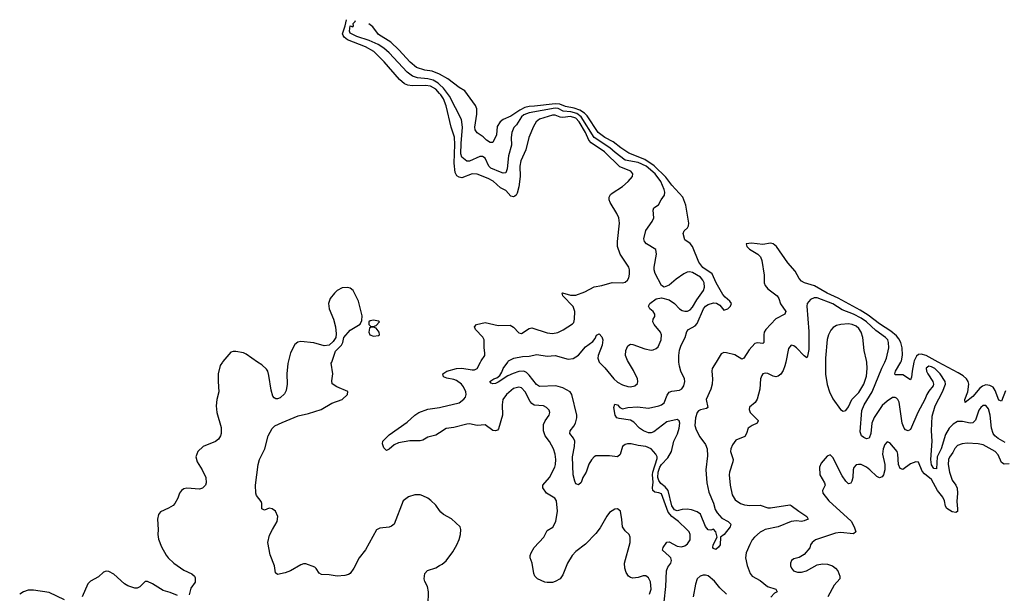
# Model space of a CAD drawing. Header units: inches. Extents: x 2293880 to 2522759, y 823965 to 1006879.
# Tile 188 of 256: x 2346764 to 2354352, y 998217 to 1002638. Entities that reach past the tile are written whole.
import ezdxf

# ---------------------------------------------------------------- set-up
doc = ezdxf.new("R2010")
doc.units = ezdxf.units.IN
doc.header["$MEASUREMENT"] = 0
for name, color, linetype in [('C3040', 7, 'Continuous'), ('C3050', 7, 'Continuous'), ('C3949', 7, 'Continuous'), ('C3959', 7, 'Continuous')]:
    doc.layers.add(name, color=color, linetype=linetype)

msp = doc.modelspace()

# ---------------------------------------------------------------- linework, layer by layer
at = {"layer": 'C3040', "color": 5}
for points, elevation in [([(2350000, 1002069.9), (2349970, 1002102.5), (2349930, 1002124.7), (2349890, 1002130.2), (2349788.7, 1002128.7), (2349753.9, 1002133.9), (2349730, 1002144.2), (2349690, 1002176.8), (2349572.4, 1002312.4), (2349492.6, 1002392.6), (2349427.6, 1002430), (2349290, 1002482.9), (2349263.7, 1002503.7), (2349255.9, 1002515.9), (2349251.1, 1002530), (2349272.2, 1002590), (2349283.2, 1002638.3)], 180), ([(2350000, 1002139.9), (2349989.8, 1002149.8), (2349950, 1002171.7), (2349910, 1002181.3), (2349829.2, 1002189.2), (2349790, 1002202), (2349750, 1002234), (2349610, 1002383.9), (2349570, 1002419.9), (2349526.2, 1002446.2), (2349457.9, 1002477.9), (2349363, 1002510), (2349310, 1002533.6), (2349305.2, 1002550), (2349310, 1002590.4), (2349330, 1002584), (2349335.1, 1002590), (2349333.3, 1002610), (2349350, 1002624.2), (2349350.8, 1002633.3)], 160), ([(2350000, 1002218.9), (2349999.3, 1002219.3), (2349941.9, 1002241.9), (2349885.2, 1002250), (2349822.6, 1002270), (2349772.4, 1002310), (2349685.1, 1002405.1), (2349623.8, 1002463.8), (2349530, 1002524.2), (2349484.3, 1002584.3), (2349453.3, 1002606.8)], 140), ([(2349168.2, 1000000), (2349197.5, 1000082.5), (2349244, 1000130), (2349253.2, 1000150), (2349262, 1000190), (2349310, 1000246), (2349388.4, 1000291.6), (2349400.4, 1000319.6), (2349404, 1000356), (2349374.5, 1000470), (2349333.2, 1000550), (2349310, 1000568.9), (2349290, 1000575.2), (2349248.3, 1000571.8), (2349210, 1000550.9), (2349188.7, 1000530), (2349157.6, 1000490), (2349143.7, 1000450), (2349148.4, 1000410), (2349183, 1000330), (2349197.1, 1000270), (2349202.8, 1000217.2), (2349201, 1000190), (2349180.7, 1000159.3), (2349150, 1000129.2), (2349110, 1000125.1), (2349030, 1000148.3), (2348930, 1000157.4), (2348907.9, 1000152.1), (2348885.4, 1000134.6), (2348850.2, 1000069.8), (2348832.8, 1000000)], 220), ([(2348597.7, 1000000), (2348510, 1000061.3), (2348488.7, 1000070), (2348430, 1000080.5), (2348410, 1000082), (2348390, 1000075.1), (2348330, 1000005.2), (2348326.7, 1000000)], 220)]:
    msp.add_lwpolyline(points, dxfattribs=dict(at, elevation=elevation))
at = {"layer": 'C3040', "color": 5, "elevation": 220}
for points in [[(2349490, 1000322), (2349463.6, 1000316.4), (2349454, 1000310), (2349454, 1000290), (2349470, 1000274), (2349490, 1000274), (2349510, 1000282), (2349538, 1000310), (2349530, 1000315.3)], [(2349490, 1000269), (2349471.1, 1000268.9), (2349459.6, 1000260.4), (2349454.8, 1000230), (2349461, 1000210), (2349490, 1000198), (2349530, 1000204), (2349536, 1000210), (2349534.5, 1000230), (2349510, 1000262)]]:
    msp.add_lwpolyline(points, close=True, dxfattribs=at)
at = {"layer": 'C3050', "color": 5}
for points, elevation in [([(2351844.6, 1000000), (2351843.2, 1000010), (2351844.1, 1000050), (2351849.9, 1000090.1), (2351861.9, 1000130), (2351893.7, 1000190), (2351904.5, 1000235.5), (2351918, 1000250), (2351970, 1000280.1), (2351983.8, 1000296.2), (2352032.9, 1000410), (2352049.8, 1000430.2), (2352070, 1000444.1), (2352110, 1000456), (2352133.8, 1000453.8), (2352158.4, 1000438.4), (2352190, 1000398.5), (2352220.4, 1000410), (2352242.3, 1000430), (2352249.8, 1000450), (2352237.6, 1000470), (2352199.6, 1000499.6), (2352181.5, 1000521.5), (2352131.7, 1000610), (2352100.9, 1000680.9), (2352029.7, 1000729.7), (2351996.7, 1000770), (2351950, 1000891.5), (2351930, 1000913.3), (2351890, 1000940.9), (2351876, 1000990), (2351885.5, 1001010), (2351910, 1001033.4), (2351918.1, 1001050), (2351920.6, 1001070), (2351896.9, 1001210), (2351875.7, 1001270), (2351790, 1001363.1), (2351743.5, 1001423.5), (2351653.1, 1001513.1), (2351582, 1001562), (2351459.4, 1001610), (2351397, 1001650), (2351336.4, 1001696.4), (2351272.1, 1001730), (2351222.9, 1001770), (2351136.7, 1001896.7), (2351117.9, 1001917.9), (2351081.3, 1001941.3), (2351037.5, 1001957.5), (2350970, 1001969.1), (2350926.4, 1001986.4), (2350890, 1001990.4), (2350730.6, 1001970.6), (2350690, 1001969.4), (2350657.9, 1001962.1), (2350618.6, 1001941.4), (2350550, 1001895.2), (2350490.9, 1001869.1), (2350467.2, 1001850), (2350444.7, 1001815.3), (2350438, 1001750), (2350410, 1001692.7), (2350390, 1001691.5), (2350360.7, 1001710), (2350335.4, 1001735.4), (2350290, 1001765.6), (2350273, 1001790), (2350271, 1001811), (2350286, 1001910), (2350286, 1001950), (2350275.9, 1001975.9), (2350194, 1002090), (2350150, 1002116.3), (2350062.9, 1002182.9), (2350000, 1002218.9)], 140), ([(2351455.8, 1000000), (2351449, 1000011), (2351431.8, 1000050), (2351436.2, 1000090), (2351450, 1000126), (2351470, 1000136.3), (2351490, 1000134.9), (2351581.8, 1000101.8), (2351630, 1000091.8), (2351646.6, 1000093.4), (2351670, 1000103.8), (2351683.5, 1000116.5), (2351708.6, 1000171.4), (2351709.8, 1000210), (2351701.7, 1000230), (2351654.3, 1000290), (2351644, 1000310), (2351646.3, 1000330), (2351657.6, 1000350), (2351659.6, 1000370), (2351645.1, 1000390), (2351620.7, 1000410), (2351609.6, 1000430), (2351619.6, 1000450), (2351670, 1000486.7), (2351710, 1000495.5), (2351770, 1000480.3), (2351810, 1000450.2), (2351848.6, 1000410), (2351870, 1000396.4), (2351890, 1000390.7), (2351910, 1000392.2), (2351930, 1000402.7), (2351950, 1000423.6), (2351981.7, 1000478.3), (2352034.6, 1000550), (2352042.6, 1000577.4), (2352038.5, 1000610), (2352029.2, 1000630), (2352010, 1000652.9), (2351950, 1000690.6), (2351924.9, 1000695.1), (2351907.4, 1000692.6), (2351881.3, 1000678.7), (2351822, 1000638), (2351768.3, 1000591.7), (2351730, 1000576), (2351710, 1000589.2), (2351661.5, 1000681.5), (2351653.2, 1000710), (2351652.6, 1000730), (2351671.7, 1000830), (2351666.9, 1000866.9), (2351594, 1000910), (2351578, 1000930), (2351575.1, 1000950), (2351590, 1001014.8), (2351638, 1001082), (2351649.7, 1001110), (2351645.4, 1001170), (2351651.3, 1001188.7), (2351687.6, 1001212.4), (2351706.6, 1001250), (2351733.6, 1001286.4), (2351735.8, 1001310), (2351730.7, 1001329.3), (2351706.1, 1001390), (2351660.6, 1001450), (2351590.6, 1001510), (2351530, 1001536.9), (2351430, 1001556.2), (2351353.8, 1001613.7), (2351311.9, 1001651.9), (2351190.9, 1001730), (2351091.9, 1001890), (2351056.3, 1001916.3), (2351011.8, 1001928.2), (2350952.3, 1001932.3), (2350912.9, 1001952.9), (2350890, 1001957.4), (2350690, 1001920.7), (2350650, 1001905.6), (2350631.6, 1001890), (2350592, 1001828), (2350573.1, 1001806.9), (2350555.6, 1001770), (2350550.6, 1001730), (2350554.6, 1001670), (2350531.8, 1001590), (2350521.5, 1001490), (2350510, 1001457.2), (2350490, 1001456), (2350470, 1001462.4), (2350394.6, 1001494.6), (2350379.3, 1001510), (2350350, 1001569.8), (2350330, 1001584.2), (2350310, 1001583), (2350229.1, 1001549.1), (2350209.2, 1001549.2), (2350170, 1001579.2), (2350163.8, 1001603.8), (2350165, 1001685), (2350175.2, 1001810), (2350168.5, 1001868.5), (2350075.3, 1002050), (2350030.5, 1002110.5), (2350000, 1002139.9)], 160), ([(2350314.4, 1000000), (2350319.3, 1000010), (2350347.3, 1000050), (2350349.8, 1000070), (2350342.5, 1000110), (2350343.1, 1000170), (2350332.7, 1000192.7), (2350276.8, 1000250), (2350269.8, 1000270), (2350285.1, 1000290), (2350350, 1000304.8), (2350450, 1000281.6), (2350543.9, 1000283.9), (2350569.4, 1000269.4), (2350610, 1000224.2), (2350630, 1000220.3), (2350690, 1000259.6), (2350710, 1000263.2), (2350830, 1000225.4), (2350870, 1000220.7), (2350910, 1000227.1), (2350952.7, 1000247.3), (2351025.4, 1000294.6), (2351034.2, 1000305.8), (2351040.3, 1000330), (2351042, 1000390), (2351030, 1000427.2), (2350949.8, 1000510), (2350944.5, 1000530), (2350947.6, 1000532.4), (2351010, 1000516.3), (2351050, 1000515.2), (2351119.3, 1000540.7), (2351190, 1000578.2), (2351250.6, 1000589.4), (2351330, 1000614), (2351410, 1000610.4), (2351430, 1000614.9), (2351447, 1000630), (2351458, 1000650), (2351462.8, 1000677.2), (2351462.6, 1000710), (2351457.4, 1000730), (2351390.6, 1000830.6), (2351371.6, 1000890), (2351369.8, 1000930), (2351385.6, 1001070), (2351380.9, 1001110), (2351365.7, 1001145.7), (2351313.7, 1001230), (2351306.9, 1001250), (2351306.6, 1001270), (2351316.9, 1001290), (2351330, 1001302), (2351410, 1001353.1), (2351453.3, 1001390), (2351486, 1001430), (2351489.6, 1001450), (2351473.6, 1001470), (2351390, 1001504), (2351270, 1001621), (2351168.6, 1001688.6), (2351150.3, 1001710.3), (2351123.5, 1001770), (2351075.1, 1001850), (2351050, 1001878.2), (2351010, 1001891.6), (2350950, 1001883.8), (2350930, 1001886.2), (2350890, 1001903), (2350870, 1001902.5), (2350770, 1001871.2), (2350744.7, 1001850), (2350724.2, 1001815.8), (2350688.9, 1001731.1), (2350665.3, 1001634.7), (2350625.7, 1001550), (2350617.8, 1001510), (2350621.6, 1001430), (2350611.8, 1001350), (2350598.2, 1001301.8), (2350590, 1001286), (2350580.8, 1001279.2), (2350570, 1001272.9), (2350550, 1001278.6), (2350510, 1001320.6), (2350470, 1001343.6), (2350413.6, 1001393.6), (2350374.1, 1001414.1), (2350290, 1001446.9), (2350250, 1001450.9), (2350170, 1001420.3), (2350150, 1001423.9), (2350133.7, 1001433.7), (2350119.9, 1001459.9), (2350111.7, 1001531.7), (2350117, 1001677), (2350113.8, 1001733.8), (2350090, 1001811.2), (2350050, 1001974.7), (2350030, 1002029), (2350010, 1002059.1), (2350000, 1002069.9)], 180), ([(2353553.7, 1000000), (2353559.5, 1000010), (2353567.3, 1000052.7), (2353564.6, 1000110), (2353555, 1000150), (2353539.3, 1000179.3), (2353521.1, 1000201.1), (2353477.6, 1000237.6), (2353390, 1000293.7), (2353301.6, 1000361.6), (2353240.5, 1000400.5), (2353072.1, 1000492.1), (2352985.7, 1000530), (2352890, 1000587.7), (2352811.2, 1000611.2), (2352790, 1000622), (2352770, 1000644), (2352739.5, 1000699.5), (2352684.8, 1000764.8), (2352597.6, 1000890), (2352570, 1000911.8), (2352550, 1000914.8), (2352490, 1000905.1), (2352404.2, 1000915.8), (2352363, 1000910), (2352366.5, 1000890), (2352387.3, 1000870), (2352451.2, 1000831.2), (2352472.9, 1000810), (2352482.3, 1000782.3), (2352500.3, 1000670), (2352500.8, 1000610), (2352508.3, 1000590), (2352530, 1000565.1), (2352601.6, 1000510), (2352613.4, 1000490), (2352627.4, 1000447.4), (2352667.6, 1000390), (2352663.4, 1000376.6), (2352660.3, 1000370), (2352590, 1000332.2), (2352514.6, 1000250), (2352502.4, 1000230), (2352498.3, 1000210), (2352499.5, 1000150), (2352490, 1000143.5), (2352450, 1000148), (2352430, 1000142.8), (2352385.5, 1000094.5), (2352345.5, 1000030), (2352330, 1000021.7), (2352275.9, 1000055.9), (2352210, 1000071.4), (2352190, 1000072.9), (2352170, 1000063.1), (2352131.8, 1000000)], 140), ([(2353430.8, 1000000), (2353445.2, 1000030), (2353462, 1000110), (2353459.9, 1000150), (2353453.5, 1000170), (2353437.5, 1000190), (2353361.7, 1000241.7), (2353289.1, 1000310), (2353250, 1000338.4), (2353190, 1000367.9), (2353101.9, 1000401.9), (2353030, 1000448.7), (2352910, 1000494.6), (2352885.8, 1000494.2), (2352859.2, 1000480.8), (2352833.4, 1000450), (2352829.4, 1000430.6), (2352845.7, 1000234.3), (2352844.8, 1000095.2), (2352836.1, 1000043.9), (2352830, 1000032.7), (2352810, 1000047.3), (2352750, 1000109.7), (2352730, 1000125.1), (2352710, 1000129.3), (2352690, 1000104), (2352667.2, 1000000)], 160), ([(2353291.4, 1000000), (2353290.5, 1000010.5), (2353272.8, 1000090), (2353260.8, 1000190), (2353249.8, 1000230), (2353230, 1000259.2), (2353210, 1000276.2), (2353179.5, 1000290), (2353150, 1000294.1), (2353091.3, 1000290), (2353058.6, 1000281.4), (2353033, 1000267), (2353014.6, 1000245.4), (2352996.5, 1000210), (2352986.6, 1000173.4), (2352973.4, 1000030), (2352973.7, 1000000)], 180), ([(2350525, 1000000), (2350531.2, 1000008.8), (2350570.8, 1000029.2), (2350638.4, 1000041.6), (2350690, 1000045.1), (2350750, 1000058.3), (2350830, 1000046), (2350890, 1000050.3), (2350990, 1000022.2), (2351030, 1000027.1), (2351070, 1000052.8), (2351123.2, 1000116.8), (2351181.3, 1000158.7), (2351198.6, 1000181.4), (2351210, 1000207.3), (2351230, 1000216.3), (2351250, 1000193.4), (2351256.9, 1000170), (2351254, 1000130), (2351220.7, 1000050), (2351220.2, 1000030), (2351229.7, 1000000)], 160), ([(2353842.8, 1000000), (2353750, 1000049.6), (2353710, 1000061.4), (2353690, 1000058.5), (2353674.4, 1000045.6), (2353657.9, 1000010), (2353655.8, 1000000)], 140)]:
    msp.add_lwpolyline(points, dxfattribs=dict(at, elevation=elevation))
at = {"layer": 'C3949', "color": 5}
for points, elevation in [([(2348326.7, 1000000), (2348310, 999974), (2348294.4, 999910), (2348292.4, 999850), (2348297.6, 999770), (2348283, 999710), (2348277.5, 999662.5), (2348284, 999610), (2348315.7, 999495.7), (2348315.5, 999450), (2348310.9, 999430), (2348295, 999405), (2348273.5, 999386.5), (2348177.1, 999350), (2348137.1, 999310), (2348120.4, 999270), (2348131.8, 999230), (2348170.2, 999170.2), (2348198, 999110), (2348202, 999070), (2348195.6, 999050), (2348173.1, 999026.9), (2348150, 999020.3), (2348053.1, 999026.9), (2348030, 999022.4), (2348010.6, 999010), (2347996.4, 998990), (2347983.1, 998950), (2347960.4, 998910), (2347945.7, 998894.3), (2347910, 998873), (2347850, 998846.6), (2347834.7, 998825.3), (2347824.9, 998790), (2347830.2, 998710.2), (2347828, 998670), (2347833.7, 998633.7), (2347856.4, 998576.4), (2347891.9, 998511.9), (2347908.8, 998490), (2347950.9, 998450.9), (2348030, 998396), (2348090, 998366.7), (2348110, 998350.3), (2348116.2, 998336.2), (2348116.1, 998303.9), (2348083.7, 998256.3), (2348070, 998205.6)], 220), ([(2350000, 998856), (2349970, 998898), (2349933.3, 998933.3), (2349910, 998950.9), (2349870, 998968.4), (2349850, 998975.4), (2349810, 998977.4), (2349759, 998961), (2349719.3, 998930), (2349650, 998749.7), (2349630, 998734.5), (2349611.9, 998728.1), (2349539.6, 998720.4), (2349514, 998706), (2349427.6, 998552.4), (2349379.5, 998490), (2349339.5, 998410), (2349311.1, 998368.9), (2349298.6, 998361.4), (2349270, 998353.7), (2349210, 998349.7), (2349150, 998360.5), (2349090, 998362.4), (2349072.8, 998372.8), (2349049.7, 998409.7), (2349038.9, 998418.9), (2348970, 998444.5), (2348950, 998444.5), (2348930, 998436.2), (2348850, 998389.6), (2348810, 998374.5), (2348750, 998363.7), (2348736, 998376), (2348727.8, 998430), (2348695.2, 998515.2), (2348676, 998610), (2348690, 998665.5), (2348711, 998710), (2348748.6, 998770), (2348753.3, 998810), (2348734.5, 998850), (2348710, 998869.8), (2348686.6, 998873.4), (2348650, 998859.5), (2348630, 998868), (2348629.7, 998910), (2348625.1, 998925.1), (2348588.4, 998970), (2348583.1, 998990), (2348580.3, 999050), (2348601.5, 999210), (2348612.4, 999250), (2348653.7, 999330), (2348678.7, 999430), (2348710, 999487.3), (2348730, 999507.7), (2348785.4, 999534.6), (2348910, 999584.4), (2348990, 999603.1), (2349086, 999634), (2349170, 999683.8), (2349250, 999710.4), (2349289.3, 999750), (2349292.5, 999772.5), (2349208.7, 999810), (2349172.9, 999832.9), (2349170, 999854), (2349178.3, 999910), (2349164.7, 999990), (2349168.2, 1000000)], 220), ([(2348832.8, 1000000), (2348830, 999989), (2348821.8, 999910), (2348825.7, 999830), (2348818.3, 999781.7), (2348805.3, 999754.7), (2348770, 999723.7), (2348750, 999715.1), (2348737.5, 999717.5), (2348724.2, 999724.2), (2348715.9, 999735.9), (2348702.6, 999782.6), (2348685.1, 999894.9), (2348675.3, 999930), (2348665.6, 999945.6), (2348630, 999977.4), (2348597.7, 1000000)], 220), ([(2350000, 999455.5), (2349970, 999436.3), (2349910, 999420.5), (2349870, 999397.6), (2349850, 999391.5), (2349770, 999392), (2349683.8, 999376.2), (2349650, 999362), (2349610, 999327.3), (2349590, 999318), (2349570, 999339), (2349559.3, 999370), (2349561.2, 999390), (2349610, 999438.8), (2349750, 999537.6), (2349809.5, 999590), (2349840.7, 999610), (2349910, 999636.4), (2350000, 999649.7)], 180), ([(2347979.7, 998199.7), (2347923.5, 998223.5), (2347870, 998238.7), (2347787.8, 998290), (2347750, 998308.5), (2347730, 998309.7), (2347690, 998268), (2347670, 998256.9), (2347650, 998256), (2347596, 998276), (2347571.3, 998290), (2347490, 998365.1), (2347450, 998385.1), (2347430, 998387), (2347410, 998379.5), (2347370, 998344.2), (2347310.7, 998310), (2347288.9, 998291.1), (2347246, 998190)], 220), ([(2349910.8, 998130.8), (2349915.1, 998230), (2349906.6, 998270), (2349887.3, 998307.3), (2349881, 998330), (2349885.4, 998370), (2349907, 998393), (2349970, 998414.3), (2350000, 998430.7)], 220), ([(2347110, 998166.3), (2346990, 998223.1), (2346870, 998242.7), (2346830, 998241.5), (2346793.4, 998230), (2346763.8, 998210)], 220)]:
    msp.add_lwpolyline(points, dxfattribs=dict(at, elevation=elevation))
at = {"layer": 'C3959', "color": 5}
for points, elevation in [([(2350000, 999649.7), (2350009, 999651), (2350150, 999685), (2350187, 999713), (2350198.5, 999730), (2350204.2, 999750), (2350202.9, 999770), (2350185, 999810), (2350167.9, 999830), (2350130, 999857.9), (2350110, 999865.9), (2350054.8, 999874.8), (2350030, 999887.1), (2350023.9, 999910), (2350056.9, 999930), (2350130, 999950.9), (2350170, 999953), (2350250, 999939.7), (2350270, 999940.2), (2350290, 999950.4), (2350314.4, 1000000)], 180), ([(2351731, 998151), (2351744.5, 998270), (2351748.5, 998391.5), (2351759.9, 998420.1), (2351780.8, 998450), (2351786.6, 998470), (2351780.8, 998490), (2351770, 998504.4), (2351718.7, 998550), (2351722, 998570), (2351750, 998610.4), (2351770, 998615.3), (2351830, 998581.3), (2351863.4, 998576.6), (2351890, 998583.2), (2351910, 998598.3), (2351929.8, 998630), (2351930.8, 998670), (2351922.7, 998690), (2351906.2, 998710), (2351840.8, 998770), (2351790, 998808.8), (2351762.6, 998842.6), (2351710, 998983.9), (2351690, 998993.1), (2351658, 998998), (2351643.2, 999010), (2351640.1, 999030), (2351646.9, 999073.1), (2351640.4, 999130), (2351642.3, 999150), (2351677.7, 999257.7), (2351677, 999270), (2351666.6, 999290), (2351630, 999331.1), (2351590, 999348.6), (2351530, 999356.5), (2351475.3, 999370), (2351449.3, 999370.7), (2351430, 999365.1), (2351410.4, 999350), (2351391.9, 999288.1), (2351370, 999268), (2351310, 999278), (2351204.2, 999275.8), (2351190, 999268), (2351170, 999245.1), (2351150, 999213.3), (2351130, 999151.8), (2351104.6, 999110), (2351090, 999072.7), (2351070, 999052.7), (2351057.5, 999057.5), (2351050, 999061.2), (2351041.3, 999081.3), (2351028.6, 999130), (2351024.1, 999270), (2351040.8, 999350), (2351042.2, 999390), (2351032.3, 999412.3), (2351003.1, 999450), (2351007.4, 999470), (2351034.4, 999505.6), (2351046.5, 999530), (2351057.8, 999570), (2351057.8, 999590), (2351018, 999750), (2351005, 999770), (2350950, 999801.5), (2350895.8, 999815.8), (2350770, 999810.4), (2350746.5, 999826.5), (2350690, 999899.5), (2350670, 999919.4), (2350650, 999930.7), (2350610, 999926.9), (2350567.3, 999912.7), (2350526.7, 999893.3), (2350450, 999843.5), (2350430, 999835.1), (2350410, 999832), (2350397, 999837), (2350387.6, 999850), (2350418, 999870), (2350441, 999879), (2350463.3, 999896.7), (2350479, 999921), (2350490, 999950.4), (2350525, 1000000)], 160), ([(2351229.7, 1000000), (2351230, 999999.1), (2351274.2, 999954.2), (2351342.4, 999870), (2351370, 999846), (2351410, 999825.1), (2351450, 999811.9), (2351470.6, 999809.4), (2351503.6, 999816.4), (2351525.4, 999834.6), (2351528.3, 999850), (2351523.9, 999870), (2351495.4, 999935.4), (2351455.8, 1000000)], 160), ([(2352131.8, 1000000), (2352101.5, 999950), (2352097.5, 999930), (2352103.9, 999870), (2352101.3, 999830), (2352090, 999789.6), (2352053.2, 999710), (2352068.4, 999650), (2352057.8, 999642.2), (2352010, 999632.7), (2351995.7, 999624.3), (2351984.3, 999610), (2351971, 999570), (2351967.8, 999510), (2351977, 999477), (2352004.6, 999424.6), (2352050, 999364.9), (2352061.8, 999330), (2352063.4, 999276.6), (2352051, 999170), (2352058.7, 999070), (2352075.9, 998995.9), (2352110, 998913), (2352123.9, 998863.9), (2352138.6, 998838.6), (2352176.1, 998796.1), (2352222.8, 998770), (2352244, 998750), (2352238.8, 998730), (2352193, 998670), (2352164.7, 998650), (2352162.4, 998590), (2352150, 998572.3), (2352130, 998556.2), (2352110, 998562.7), (2352104.5, 998570), (2352108, 998590), (2352139, 998650), (2352129, 998690), (2352110, 998711.8), (2352090, 998704), (2352070, 998706), (2352050, 998731.8), (2352010, 998827.3), (2351984.6, 998844.6), (2351941, 998861), (2351907.2, 998867.2), (2351870, 998863.2), (2351830, 998852), (2351810, 998859.9), (2351790, 998890.9), (2351761.6, 999010), (2351738.6, 999038.6), (2351703.7, 999063.7), (2351690, 999085.7), (2351681.9, 999110), (2351683.7, 999150), (2351697.9, 999190), (2351710, 999210.7), (2351759, 999261), (2351788.4, 999310), (2351806.2, 999390), (2351833.1, 999446.9), (2351846.7, 999490), (2351850.5, 999530), (2351846, 999546), (2351830, 999557.2), (2351750, 999539.9), (2351650, 999462.3), (2351630, 999453.6), (2351610, 999453.1), (2351570.9, 999470), (2351539.8, 999490), (2351495.8, 999535.8), (2351471.8, 999551.8), (2351384, 999564), (2351366.6, 999570), (2351351.8, 999590), (2351341.6, 999650), (2351350, 999674), (2351370, 999670.4), (2351388.6, 999648.6), (2351410, 999638), (2351450, 999648.4), (2351525.8, 999654.2), (2351610, 999644.4), (2351690, 999661.1), (2351710, 999669.1), (2351730, 999686.3), (2351754.5, 999745.5), (2351770, 999768.5), (2351790, 999775.6), (2351850, 999784), (2351866.6, 999793.4), (2351882.3, 999817.7), (2351890.6, 999850), (2351887.9, 999870), (2351859.4, 999930), (2351848.8, 999968.8), (2351844.6, 1000000)], 140), ([(2352667.2, 1000000), (2352660.6, 999970), (2352646.6, 999933.4), (2352630, 999905.7), (2352610, 999889.7), (2352590, 999884.7), (2352570, 999889.7), (2352530, 999911.1), (2352510, 999914.7), (2352492, 999908), (2352483, 999897), (2352472.2, 999870), (2352466.7, 999790), (2352446.5, 999713.5), (2352433.1, 999686.9), (2352388.1, 999651.9), (2352385.5, 999634.5), (2352394.4, 999610), (2352454.4, 999550), (2352454, 999546), (2352447.7, 999530), (2352410, 999512), (2352377.4, 999490), (2352366.3, 999450), (2352353.5, 999426.5), (2352283.2, 999396.8), (2352257.6, 999362.4), (2352244, 999330), (2352241.5, 999310), (2352262, 999250), (2352260.7, 999230), (2352234, 999150), (2352231.9, 999130), (2352238.4, 999050), (2352255.4, 998975.4), (2352278.6, 998938.6), (2352319.5, 998910), (2352350, 998899.3), (2352390, 998893.4), (2352470, 998898), (2352530, 998876.1), (2352550, 998875.1), (2352698.6, 998898.6), (2352710, 998895.3), (2352769.3, 998849.3), (2352830.4, 998810), (2352839.3, 998790), (2352810, 998775.6), (2352790, 998771.9), (2352750, 998775.5), (2352710, 998770.6), (2352610, 998729.9), (2352510, 998708.3), (2352490, 998699.7), (2352470, 998688), (2352426.8, 998650), (2352410, 998629.8), (2352390, 998593.3), (2352362.4, 998530), (2352357.8, 998490), (2352371.2, 998431.2), (2352392.4, 998370), (2352409.1, 998349.1), (2352470, 998315.6), (2352526.7, 998270), (2352592.2, 998250), (2352600.3, 998230), (2352581.6, 998218.4), (2352552.8, 998187.2)], 160), ([(2352973.7, 1000000), (2352974.7, 999905.3), (2352986.8, 999826.8), (2353004.7, 999770), (2353030, 999717.1), (2353090, 999633.4), (2353110, 999622), (2353130, 999626.8), (2353150, 999653.4), (2353175.7, 999710), (2353230, 999763.8), (2353269.1, 999830), (2353289.1, 999890), (2353295.7, 999950), (2353291.4, 1000000)], 180), ([(2354359.4, 999379.4), (2354305.6, 999410), (2354279.8, 999430), (2354266.2, 999450), (2354254.1, 999490), (2354242.3, 999590), (2354230, 999639.6), (2354210, 999664.4), (2354190, 999663.9), (2354170, 999649.7), (2354156.9, 999630), (2354130, 999552.8), (2354110, 999531.5), (2354090, 999528.7), (2354030, 999542.5), (2353990, 999541.6), (2353957.7, 999522.3), (2353928, 999490), (2353898.2, 999441.8), (2353866, 999330), (2353835.6, 999270), (2353830, 999176.9), (2353810, 999179.1), (2353790, 999208.5), (2353785.3, 999250), (2353796.7, 999390), (2353791.4, 999468.6), (2353796.4, 999583.6), (2353818.4, 999661.6), (2353875.4, 999770), (2353898.7, 999830), (2353896.3, 999850), (2353858.2, 999910), (2353816, 999950), (2353790, 999963.2), (2353770, 999968.7), (2353750, 999951.6), (2353753, 999930), (2353762.7, 999910), (2353802, 999850), (2353806.3, 999830), (2353803.8, 999816.2), (2353770, 999776.3), (2353754.9, 999750), (2353739.7, 999710), (2353686.3, 999610), (2353630, 999479.6), (2353610, 999469.7), (2353590, 999476.9), (2353580.4, 999490), (2353564.7, 999530), (2353541.7, 999690), (2353531.5, 999711.5), (2353521, 999721), (2353510, 999727.7), (2353490, 999725.5), (2353450, 999698.9), (2353410, 999663.7), (2353348.1, 999571.9), (2353331.1, 999530), (2353322.8, 999450), (2353310, 999412.6), (2353290, 999409), (2353270, 999417.7), (2353252, 999432), (2353242, 999462), (2353253, 999627), (2353271, 999670), (2353332.6, 999770), (2353407.8, 999952.2), (2353430.8, 1000000)], 160), ([(2353655.8, 1000000), (2353641.3, 999930), (2353637, 999883), (2353630, 999863.7), (2353570, 999900.7), (2353510, 999901.2), (2353507.4, 999910), (2353513.5, 999930), (2353553.7, 1000000)], 140), ([(2354361.9, 999778.1), (2354330, 999698.4), (2354310, 999705.6), (2354281.7, 999781.7), (2354265.1, 999805.1), (2354239.5, 999819.5), (2354210, 999823), (2354185, 999815), (2354162.1, 999797.9), (2354110, 999734.2), (2354050, 999687.6), (2354047.1, 999710), (2354070.8, 999769.2), (2354079.4, 999830), (2354074.2, 999850), (2354061.4, 999870), (2354034.1, 999894.1), (2353997.4, 999917.4), (2353842.8, 1000000)], 140), ([(2351618.8, 998210), (2351629.8, 998250), (2351624.8, 998304.8), (2351610, 998336.2), (2351590, 998351.5), (2351570, 998353), (2351530, 998339.1), (2351490, 998334), (2351470, 998339.7), (2351456.2, 998350), (2351438, 998378), (2351427.6, 998410), (2351424.8, 998450), (2351468.2, 998610), (2351469.7, 998649.7), (2351460.7, 998670), (2351430, 998699.5), (2351409.7, 998730), (2351405.6, 998785.6), (2351393.2, 998850), (2351370, 998869), (2351350, 998866), (2351310, 998839.3), (2351290, 998812.7), (2351238.6, 998721.4), (2351202.7, 998677.3), (2351123.2, 998596.8), (2351050, 998539.3), (2351022, 998510), (2350985.6, 998450), (2350950, 998359.3), (2350930, 998329.6), (2350890, 998307.3), (2350870, 998302), (2350830, 998300.9), (2350810, 998303.7), (2350754, 998330), (2350735.1, 998350), (2350727.3, 998370), (2350714, 998450), (2350698, 998490), (2350698.4, 998510), (2350705.6, 998530), (2350729.7, 998570), (2350803.5, 998650), (2350830, 998700.5), (2350871.5, 998728.5), (2350894.8, 998770), (2350908.4, 998851.6), (2350900.2, 998930), (2350887.9, 998950), (2350825, 998990), (2350796.5, 999030), (2350794.5, 999050), (2350847, 999110), (2350888.2, 999190), (2350894.2, 999210), (2350895.4, 999250), (2350889.8, 999290), (2350876.5, 999330), (2350846.7, 999386.6), (2350814.2, 999430), (2350800.7, 999470), (2350801, 999519), (2350812.9, 999547.1), (2350844.5, 999590), (2350849.5, 999610), (2350843.7, 999630), (2350822.7, 999650), (2350801.1, 999661.1), (2350730, 999668.4), (2350710, 999679.7), (2350696.9, 999696.9), (2350659.3, 999770), (2350630, 999800.3), (2350610, 999807.1), (2350570, 999795.2), (2350515.8, 999750), (2350486.3, 999710), (2350481.7, 999670), (2350483.9, 999590), (2350454.2, 999485.8), (2350446.3, 999473.7), (2350430, 999468.4), (2350410, 999472.4), (2350350, 999514.7), (2350290, 999510.8), (2350230, 999522.9), (2350210, 999521.8), (2350110, 999495.7), (2350050, 999487.6), (2350000, 999455.5)], 180), ([(2354390, 999214.1), (2354350, 999213.2), (2354330, 999224.5), (2354304.3, 999284.3), (2354281.4, 999310), (2354190, 999360.7), (2354150.2, 999369.8), (2354065.6, 999374.4), (2354026, 999370), (2353990, 999356), (2353970, 999333), (2353956.2, 999303.8), (2353930, 999266.6), (2353922.8, 999250), (2353918.3, 999210), (2353928.4, 999150), (2353950, 999090.4), (2353978.2, 999050), (2353988, 999028), (2353990.9, 998990), (2353985.9, 998925.9), (2353992.5, 998867.5), (2353990, 998847), (2353978.9, 998841.1), (2353950, 998846.6), (2353909.8, 998870), (2353898.6, 998890), (2353890.4, 998930), (2353878.3, 998958.3), (2353837, 999010), (2353790, 999095.7), (2353737.9, 999137.9), (2353719, 999159), (2353690, 999227.3), (2353670, 999229.7), (2353630, 999214.2), (2353570, 999171.5), (2353550, 999179.5), (2353537.6, 999210), (2353532.4, 999290), (2353526.4, 999310), (2353470, 999377.6), (2353450, 999385.1), (2353430, 999364.5), (2353417.8, 999330), (2353413.8, 999290), (2353431.1, 999210), (2353431, 999169), (2353421.7, 999130), (2353410, 999115.1), (2353390, 999108.5), (2353370, 999116.9), (2353316.4, 999170), (2353290, 999189.7), (2353250, 999209.6), (2353228.6, 999211.4), (2353210, 999206.6), (2353193.5, 999186.5), (2353187, 999170), (2353184.2, 999110), (2353177.7, 999082.2), (2353170, 999065.2), (2353150, 999060.9), (2353130, 999080.9), (2353102.6, 999122.6), (2353030, 999262.9), (2353010, 999283.7), (2352986, 999274), (2352939.9, 999220.1), (2352928.2, 999190), (2352930.4, 999130.4), (2352966.8, 999070), (2352970.7, 999050), (2352950.7, 999010), (2352953.4, 998990), (2353000.5, 998930), (2353172.7, 998772.7), (2353196, 998730), (2353208.7, 998690), (2353190, 998676), (2353090, 998685.6), (2353050, 998680.2), (2352896.3, 998630), (2352870.5, 998610), (2352857.1, 998590), (2352853.1, 998566.9), (2352810, 998516), (2352770, 998494.5), (2352730, 998482.7), (2352711, 998470), (2352704.9, 998450), (2352704.9, 998430), (2352710.7, 998410), (2352726.8, 998390), (2352759.3, 998379.3), (2352790, 998380.4), (2352828.7, 998390), (2352910, 998437.1), (2352950, 998444.6), (2352990, 998442), (2353027.7, 998430), (2353052.1, 998412.1), (2353067.9, 998390), (2353083.6, 998350), (2353083.6, 998330), (2353040.8, 998279.2), (2352991.3, 998190)], 180), ([(2350000, 998430.7), (2350018.9, 998441.1), (2350050, 998467), (2350102.2, 998537.8), (2350131.5, 998590), (2350150, 998631), (2350160.5, 998670), (2350163.7, 998710), (2350159, 998730), (2350091.2, 998791.2), (2350030, 998825.1), (2350010, 998842), (2350000, 998856)], 220), ([(2352211.4, 998210), (2352159.4, 998259.4), (2352117.7, 998310), (2352070, 998351.6), (2352050, 998357.9), (2352030, 998357.2), (2352007.7, 998350), (2351986.2, 998330), (2351972.4, 998287.6), (2351955.1, 998190)], 160)]:
    msp.add_lwpolyline(points, dxfattribs=dict(at, elevation=elevation))

doc.saveas('drawing.dxf')
